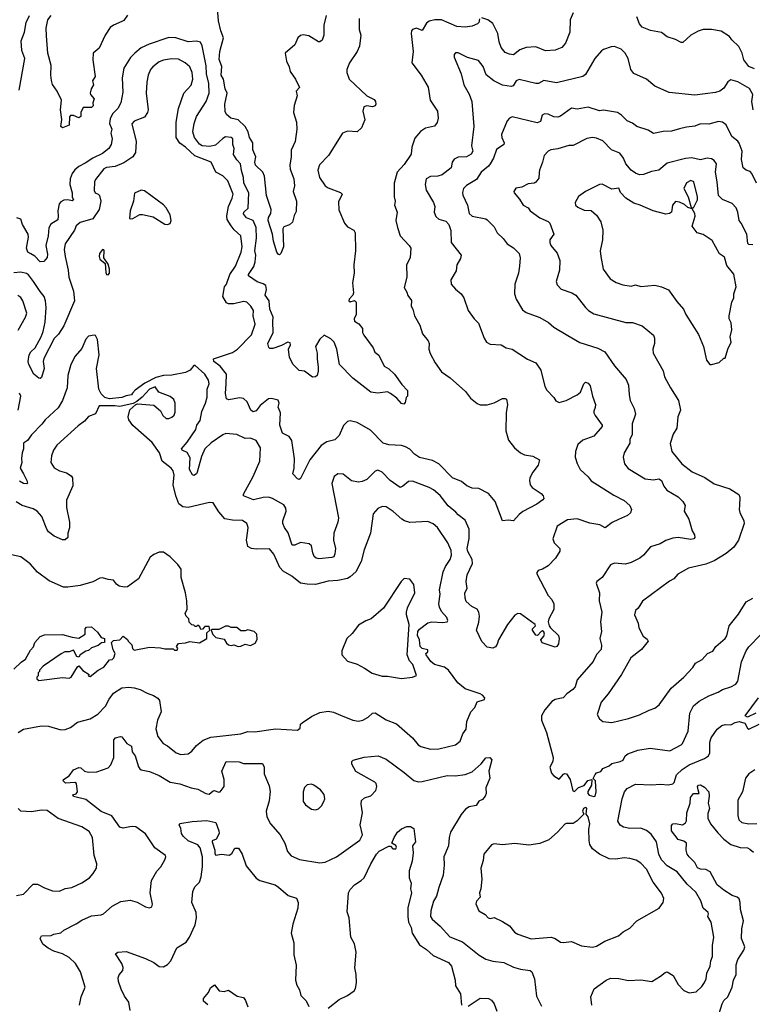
# Model space of a CAD drawing. Extents: x 1933546 to 2138868, y 524910 to 667279.
# Tile 21 of 256: x 1962137 to 1967430, y 554710 to 561826. Entities that reach past the tile are written whole.
import ezdxf

# ---------------------------------------------------------------- set-up
doc = ezdxf.new("R2010")
doc.units = 0

msp = doc.modelspace()

# ---------------------------------------------------------------- linework, layer by layer
at = {"layer": '0CON10XD'}
for points in [[(1964350, 561855), (1964333.6, 561785), (1964333.2, 561713.2), (1964321.7, 561678.3), (1964306.2, 561665), (1964295, 561665.6), (1964225, 561709.2), (1964185, 561715.8), (1964165, 561712.5), (1964145.8, 561695), (1964125.7, 561645), (1964056, 561585), (1964064.4, 561525), (1964084.5, 561485), (1964092.1, 561452.1), (1964130.8, 561395), (1964157.5, 561335), (1964135, 561310), (1964141.2, 561275), (1964120.6, 561205), (1964114.4, 561155), (1964135.7, 561085), (1964139.2, 561035), (1964126.7, 560945), (1964098.3, 560881.7), (1964098.9, 560835), (1964088.8, 560775), (1964092.1, 560745), (1964116.4, 560676.4), (1964122.5, 560625), (1964113.5, 560585), (1964137.1, 560515), (1964135, 560440), (1964119.5, 560410.5), (1964108.3, 560361.7), (1964087, 560343), (1964045, 560330), (1964037.5, 560315), (1964042.5, 560185), (1964023.3, 560135), (1964015, 560126.7), (1964005, 560131.4), (1963994.6, 560145), (1963970.5, 560225), (1963964.4, 560275), (1963932.9, 560375), (1963935, 560396.7), (1963952, 560425), (1963952.9, 560455), (1963920.3, 560555), (1963906, 560696), (1963893.1, 560725), (1963840.4, 560775), (1963836.1, 560796.1), (1963842.9, 560835), (1963822.3, 560885), (1963821.2, 560935), (1963796.7, 560975), (1963786.9, 561015), (1963765, 561054.6), (1963715, 561101.5), (1963662.5, 561115), (1963631.3, 561141.3), (1963621.9, 561161.9), (1963618.7, 561215), (1963635.9, 561295), (1963621.6, 561325), (1963610.3, 561395), (1963593.5, 561425), (1963597.4, 561487.4), (1963578.3, 561538.3), (1963582.5, 561595), (1963608.8, 561695), (1963589.4, 561745), (1963573.4, 561816.6), (1963560.2, 561970.2)], [(1965458.8, 561831.2), (1965453.8, 561805), (1965445, 561796.2), (1965405, 561778.1), (1965355, 561772.9), (1965295, 561777.3), (1965185, 561824.2), (1965135.9, 561824.1), (1965095, 561816), (1965075, 561801.2), (1965045, 561748), (1965005, 561764.2), (1964974.4, 561755.6), (1964966.7, 561745), (1964966.4, 561726.4), (1964980.6, 561595), (1964970, 561515), (1965037.5, 561425), (1965088.2, 561338.2), (1965102.5, 561245), (1965154.4, 561165), (1965160.5, 561115), (1965152.5, 561082.5), (1965133.3, 561056.7), (1965068.6, 561041.4), (1965032.1, 561017.9), (1964990.9, 560969.1), (1964970.6, 560905), (1964966, 560855), (1964915, 560779.2), (1964865, 560723.3), (1964841.9, 560645), (1964842.9, 560545), (1964850.8, 560515), (1964844, 560485), (1964864.2, 560435), (1964855.7, 560375), (1964865.4, 560325), (1964886.5, 560265), (1964952, 560195), (1964962, 560175), (1964958, 560105), (1964932, 560055), (1964934.2, 559965), (1964915, 559890), (1964935, 559857.5), (1964941.7, 559831.7), (1964966.7, 559796.7), (1964965.8, 559755.8), (1964978, 559735), (1964988.8, 559685), (1965029.1, 559619.1), (1965048, 559555), (1965088.8, 559505), (1965094.2, 559485), (1965092.5, 559445), (1965103.2, 559413.2), (1965138, 559345), (1965185, 559282), (1965247.4, 559237.4), (1965358.3, 559138.3), (1965395, 559090), (1965441.5, 559051.5), (1965465, 559042.9), (1965515, 559042.9), (1965565, 559056.7), (1965625, 559087.5), (1965645, 559088.8), (1965655, 559082.5), (1965662.2, 559045), (1965651.4, 558985), (1965648.9, 558855), (1965667.5, 558787.5), (1965710.9, 558730.9), (1965755, 558695.7), (1965785, 558680.6), (1965845, 558670.6), (1965893.3, 558645), (1965882.4, 558607.6), (1965843.9, 558556.1), (1965822.5, 558515), (1965819.2, 558495), (1965826, 558465), (1965838.8, 558445), (1965905, 558401.2), (1965918.8, 558385), (1965923.3, 558365), (1965917.5, 558355), (1965873.8, 558325), (1965771.2, 558271.2), (1965745, 558250.8), (1965705.6, 558204.4), (1965665, 558210), (1965625, 558203.3), (1965573.3, 558345), (1965525, 558400.6), (1965455, 558437.5), (1965405, 558441.4), (1965366.3, 558456.3), (1965327.8, 558487.8), (1965265, 558515.6), (1965165, 558616.4), (1965120.2, 558640.2), (1965025, 558660.9), (1964988.5, 558685), (1964955, 558721.8), (1964925, 558739.2), (1964895, 558748.5), (1964805, 558754.6), (1964764, 558765), (1964670.3, 558860.3), (1964575, 558914.4), (1964525, 558926), (1964505, 558921.2), (1964476.8, 558893.2), (1964445, 558821.2), (1964415, 558790.8), (1964355, 558775.7), (1964315, 558748.6), (1964233.3, 558645), (1964165, 558510), (1964155, 558503.8), (1964145, 558506.7), (1964110, 558545), (1964119.2, 558585), (1964123, 558653), (1964103.1, 558785), (1964084.1, 558814.1), (1964035, 558838.6), (1964015.6, 558894.4), (1964021.4, 558985), (1964004.2, 559025), (1964012.5, 559055), (1964005, 559076.7), (1963957.3, 559087.3), (1963935, 559085.7), (1963875, 559037.1), (1963845, 559000), (1963822.7, 558992.7), (1963806.9, 559005), (1963779.3, 559065), (1963755, 559088.2), (1963725, 559093.2), (1963648.9, 559078.9), (1963632, 559085), (1963624, 559124), (1963627.5, 559195), (1963630.7, 559265), (1963585, 559322.7), (1963539.6, 559355), (1963537.5, 559375), (1963675, 559421.2), (1963711.1, 559445), (1963811.9, 559548.1), (1963839.1, 559625), (1963824.2, 559685), (1963826.7, 559725), (1963807.8, 559755), (1963777.5, 559785), (1963755, 559788.9), (1963685, 559773.6), (1963645, 559771.5), (1963630.4, 559780.4), (1963604.4, 559824.4), (1963615.8, 559894.2), (1963630, 559915), (1963655.3, 559984.7), (1963696.8, 560045), (1963736.8, 560145), (1963743.5, 560185), (1963734.7, 560265), (1963687.4, 560307.4), (1963666, 560335), (1963635, 560380.8), (1963632.4, 560407.6), (1963646.4, 560475), (1963672.9, 560535), (1963679.7, 560565), (1963640.7, 560660.7), (1963605, 560698.5), (1963552.9, 560725), (1963520.6, 560795), (1963402.5, 560842.5), (1963335, 560905.3), (1963293.8, 560933.8), (1963267.3, 560975), (1963268.6, 561085), (1963284.5, 561185), (1963321.8, 561295), (1963375, 561353.1), (1963387.7, 561395), (1963383.2, 561445), (1963365, 561485.7), (1963332.5, 561515), (1963285, 561540), (1963233.6, 561543.6), (1963176, 561534), (1963145, 561521.5), (1963098.1, 561485), (1963082.5, 561465), (1963065.6, 561425), (1963054.5, 561374.5), (1963049.6, 561295), (1963064.5, 561175.5), (1963059.4, 561155), (1963037.6, 561122.4), (1962965, 561093.1), (1962946.6, 561073.4), (1962978.9, 560945), (1962973.3, 560865), (1962954.2, 560835), (1962889.5, 560790.5), (1962826.2, 560765), (1962765, 560757.7), (1962745, 560748.2), (1962685, 560672), (1962676.9, 560655), (1962675, 560592.5), (1962681.4, 560575), (1962705, 560565.8), (1962714.6, 560554.6), (1962724.2, 560515), (1962711.4, 560455), (1962665, 560386.1), (1962575, 560360), (1962545.6, 560335), (1962531.9, 560305), (1962464.4, 560205), (1962457.5, 560165), (1962465.3, 560115.3), (1962487.3, 560015), (1962491.5, 559965), (1962524.6, 559864.6), (1962533.5, 559795), (1962456.3, 559613.7), (1962417.3, 559552.7), (1962385, 559522.9), (1962312.5, 559377.5), (1962306.9, 559355), (1962314.4, 559305.6), (1962295, 559241.2), (1962285, 559232.9), (1962275, 559234.4), (1962238.8, 559265), (1962202.3, 559335), (1962197.9, 559355), (1962205.6, 559405), (1962217.5, 559425), (1962248.9, 559455), (1962291.2, 559535), (1962306.5, 559573.5), (1962320.7, 559639.2), (1962328, 559745), (1962322.2, 559795), (1962314, 559825), (1962285, 559860.9), (1962237.6, 559935), (1962201.1, 559981.1), (1962185, 559991.5), (1962145, 560001.1), (1962095, 559995.5)], [(1964590.4, 561835), (1964589.1, 561755), (1964600.5, 561715), (1964591.1, 561635), (1964574.2, 561595), (1964520, 561515), (1964501.1, 561465), (1964501.1, 561445), (1964518.1, 561395), (1964644.7, 561274.7), (1964698.3, 561248.3), (1964707.8, 561235), (1964710.6, 561215), (1964705, 561204.2), (1964685, 561195.6), (1964645, 561202.5), (1964623.3, 561195), (1964616.7, 561165), (1964631.7, 561101.7), (1964605.5, 561044.5), (1964575, 561016.2), (1964505, 561020.8), (1964468, 561005), (1964368.1, 560845), (1964303.8, 560776.2), (1964291.2, 560738.8), (1964301.9, 560685), (1964344.5, 560624.5), (1964365, 560610), (1964455.8, 560575.8), (1964465.8, 560564.2), (1964441.3, 560508.7), (1964442.4, 560452.4), (1964484.2, 560354.2), (1964505, 560330), (1964550, 560305), (1964560, 560285), (1964564.1, 560155.9), (1964550, 560055), (1964554.1, 559994.1), (1964542, 559925), (1964548.8, 559851.2), (1964544.3, 559835.7), (1964516.2, 559805), (1964514.5, 559795), (1964525, 559786.7), (1964555, 559797.5), (1964568.8, 559785), (1964568.8, 559695), (1964554.2, 559665), (1964555, 559647.5), (1964587.7, 559627.7), (1964613.3, 559595), (1964614.2, 559565.8), (1964622.7, 559545), (1964690.6, 559455), (1964702.9, 559422.9), (1964730.5, 559400.5), (1964771.1, 559321.1), (1964803.6, 559303.6), (1964846, 559265), (1964898.7, 559188.7), (1964940, 559145), (1964940, 559105), (1964930, 559095), (1964921.7, 559058.3), (1964911.7, 559048.3), (1964895, 559053.3), (1964861.2, 559091.2), (1964816.2, 559125), (1964795, 559136), (1964725, 559128), (1964675, 559134.2), (1964544.1, 559234.1), (1964447.1, 559335), (1964429.1, 559445), (1964409.2, 559495), (1964385, 559520), (1964337, 559547), (1964305, 559517.5), (1964274.3, 559465), (1964287.1, 559415), (1964285.7, 559375), (1964294.2, 559315), (1964294.2, 559285), (1964285.8, 559254.2), (1964275, 559243.8), (1964253, 559243), (1964195.6, 559285), (1964155, 559290.9), (1964112.2, 559335), (1964086.2, 559385), (1964078.6, 559445), (1964094.4, 559475), (1964091.1, 559491.1), (1964075, 559494.4), (1964029.1, 559470.9), (1963965, 559450.8), (1963945, 559450.6), (1963937.4, 559457.4), (1963930, 559485), (1963968.1, 559565), (1963966.5, 559645), (1963968.9, 559675), (1963943.9, 559735), (1963938.4, 559795), (1963910, 559835), (1963920.8, 559875), (1963915, 559903.8), (1963897, 559917), (1963852.1, 559932.1), (1963789.2, 559975), (1963789.4, 559985), (1963827.6, 560042.4), (1963837.7, 560075), (1963842.4, 560125), (1963836.8, 560155), (1963847.6, 560247.6), (1963846, 560325), (1963824.1, 560374.1), (1963775.5, 560395), (1963755, 560422), (1963757.3, 560435), (1963786.8, 560463.3), (1963793.2, 560575), (1963756.9, 560645), (1963754.3, 560685), (1963738.4, 560735), (1963733.3, 560785), (1963705, 560811.9), (1963682, 560852), (1963685.8, 560895), (1963677.5, 560925), (1963676.4, 560965), (1963665, 560975.6), (1963625, 560978.1), (1963605, 560966.9), (1963552.2, 560917.8), (1963510.5, 560909.5), (1963455.2, 560915.2), (1963435.9, 560925.9), (1963399.2, 560975), (1963388.2, 561015), (1963397.3, 561075), (1963414.1, 561125), (1963484.6, 561235), (1963506.6, 561295), (1963503.6, 561365), (1963485.8, 561435), (1963485, 561493.3), (1963456.2, 561636.2), (1963443.1, 561663.1), (1963415, 561670.5), (1963355, 561666.2), (1963265, 561693.8), (1963215, 561698.2), (1963071.3, 561648.7), (1963015, 561622.5), (1962968.1, 561585), (1962938.5, 561551.5), (1962888.9, 561475), (1962877.7, 561405), (1962882.2, 561302.2), (1962868, 561225), (1962846.1, 561183.9), (1962806.5, 561145), (1962791.5, 561108.5), (1962786.7, 561075), (1962801.6, 561035), (1962796.2, 561005), (1962805.6, 560965), (1962796.9, 560925), (1962781.1, 560895), (1962735, 560859.3), (1962664.2, 560825.8), (1962610.8, 560789.2), (1962564.1, 560765.9), (1962535, 560741.5), (1962515.5, 560715), (1962502.1, 560675), (1962498.2, 560635), (1962515.6, 560575), (1962516.2, 560545), (1962526.2, 560525), (1962515, 560516.7), (1962485, 560524.2), (1962455, 560520.5), (1962435, 560510), (1962422.5, 560495), (1962412, 560445), (1962415.8, 560405), (1962411.5, 560378.5), (1962363, 560347), (1962347.9, 560322.1), (1962343.8, 560265), (1962325.5, 560195), (1962338.7, 560131.3), (1962335, 560106.2), (1962311.9, 560078.1), (1962285, 560076.7), (1962246.2, 560116.2), (1962216.9, 560133.1), (1962195, 560146), (1962187.1, 560175), (1962201.6, 560255), (1962199.1, 560275), (1962157.7, 560345), (1962144.4, 560384.4), (1962117.3, 560392.7)], [(1962132.8, 561317.2), (1962174.4, 561545), (1962151.9, 561601.9), (1962147.4, 561672.6), (1962171.8, 561735), (1962184.7, 561805), (1962208.9, 561855)], [(1962915, 561859.2), (1962889.8, 561820.2), (1962875, 561811.5), (1962813.6, 561786.4), (1962791.1, 561768.9), (1962754.4, 561715), (1962710, 561620), (1962668, 561585), (1962665.5, 561535), (1962681.1, 561415), (1962662.9, 561385), (1962669.2, 561355), (1962652.7, 561325), (1962646.7, 561295), (1962648.6, 561285), (1962675.4, 561255), (1962665.6, 561225), (1962667.7, 561202.3), (1962655, 561192), (1962595, 561190), (1962578.6, 561155), (1962577.5, 561125), (1962565, 561116), (1962525, 561134), (1962505, 561133.3), (1962496.2, 561123.8), (1962495, 561062.5), (1962445, 561043.3), (1962434, 561054), (1962440.8, 561105), (1962430.6, 561175), (1962440, 561245), (1962408.3, 561308.3), (1962375, 561357.5), (1962365.8, 561385.8), (1962361.1, 561425), (1962364.6, 561495), (1962340, 561585), (1962330.7, 561709.3), (1962328.5, 561765), (1962339.1, 561825), (1962365, 561856.7)], [(1965795, 561625.5), (1965751.2, 561608.8), (1965705, 561572.9), (1965675, 561576.1), (1965645, 561589.4), (1965615, 561625.7), (1965601.1, 561665), (1965590.8, 561725), (1965555, 561797.5), (1965520, 561825), (1965475, 561838)], [(1966135, 561875.8), (1966113.3, 561825), (1966112.2, 561735), (1966080.6, 561655), (1966055, 561624.2), (1966005, 561605.7), (1965935, 561600), (1965865, 561628.5), (1965795, 561625.5)], [(1967445, 561470.6), (1967405, 561487.1), (1967369.6, 561535), (1967355.8, 561585), (1967333.2, 561633.2), (1967281, 561681), (1967264.2, 561704.2), (1967205, 561743.5), (1967136, 561756), (1967075, 561754.4), (1967038.3, 561741.7), (1966985, 561714.3), (1966928.3, 561661.7), (1966915, 561660.8), (1966875, 561682.5), (1966815, 561702), (1966775, 561732), (1966695, 561746.7), (1966635, 561771.2), (1966615, 561796.2), (1966595, 561845.8)], [(1967437.1, 561175), (1967426.2, 561235), (1967434, 561285), (1967408.7, 561328.7), (1967325, 561377.8), (1967275, 561391.2), (1967254.4, 561375.6), (1967225, 561332), (1967195, 561310), (1967165, 561300.6), (1967015, 561280.6), (1966829.5, 561299.5), (1966726.7, 561345), (1966665.5, 561395.5), (1966575, 561436), (1966552.9, 561465), (1966534.2, 561545), (1966512.5, 561585), (1966482.1, 561612.1), (1966435, 561632.5), (1966409.5, 561630.5), (1966355, 561610.8), (1966340.2, 561599.8), (1966292.5, 561545), (1966225, 561429.2), (1966204.5, 561415.5), (1966015, 561370), (1965925, 561387.5), (1965885, 561364.2), (1965865.7, 561364.3), (1965745, 561394.4), (1965723.8, 561385), (1965702.5, 561347.5), (1965686.7, 561343.3), (1965625, 561352), (1965562.7, 561382.7), (1965508.2, 561428.2), (1965485, 561487.5), (1965451.4, 561531.4), (1965373.1, 561553.1), (1965305, 561585.6), (1965285, 561585.8), (1965276.2, 561575), (1965276, 561555), (1965325.5, 561435.5), (1965345.8, 561355), (1965385, 561286.7), (1965404.2, 561235), (1965418.5, 561055), (1965402.3, 560915), (1965410, 560875), (1965398.1, 560855), (1965366, 560834), (1965305, 560831.1), (1965275, 560816.9), (1965261.5, 560795), (1965254.3, 560755), (1965190, 560705), (1965157.5, 560695), (1965105, 560691.5), (1965074.6, 560675.4), (1965065.9, 560635), (1965074.3, 560595), (1965127.5, 560505), (1965135.4, 560475.4), (1965131.5, 560435), (1965142.9, 560402.9), (1965164.6, 560384.6), (1965215, 560370), (1965237.3, 560345), (1965252.4, 560302.4), (1965255.4, 560215.4), (1965326.7, 560125), (1965321.1, 560098.9), (1965294.6, 560055.4), (1965290.2, 560009.8), (1965251.6, 559945), (1965253.3, 559915), (1965285, 559878.1), (1965325.5, 559845.5), (1965346.4, 559816.4), (1965377.5, 559725), (1965420, 559665), (1965452.1, 559632.1), (1965492, 559525), (1965510, 559495), (1965535, 559481.2), (1965615, 559475.8), (1965652.5, 559455), (1965695, 559444.3), (1965805, 559372.5), (1965866.7, 559345), (1965902.9, 559292.9), (1965931.4, 559175), (1965945, 559148.8), (1965995.9, 559095.9), (1966010.7, 559070.7), (1966035, 559060), (1966085, 559074.3), (1966165, 559114), (1966188.8, 559135), (1966214, 559195), (1966225, 559206.2), (1966245, 559200), (1966259.7, 559179.7), (1966275.5, 559105), (1966296.9, 559045), (1966295.7, 559024.3), (1966284.1, 558995.9), (1966286.2, 558985), (1966294.3, 558964.3), (1966345.5, 558895.5), (1966344.3, 558885), (1966285.8, 558815), (1966205, 558786.1), (1966170.5, 558755), (1966152.9, 558705), (1966151.2, 558665), (1966165, 558617.5), (1966185.7, 558575.7), (1966243.2, 558523.2), (1966265, 558493.8), (1966430.3, 558390.3), (1966505, 558352), (1966545.8, 558315), (1966558, 558285), (1966549.1, 558260.9), (1966528.3, 558241.7), (1966463.3, 558215), (1966417.9, 558192.1), (1966365.8, 558154.2), (1966327.5, 558175), (1966255, 558188.6), (1966165, 558217.8), (1966095, 558210.5), (1966020.8, 558165), (1965988.8, 558075), (1965998.8, 558045), (1966038.8, 558005), (1966038.8, 557985), (1966007.5, 557935), (1965955, 557879.2), (1965915, 557855.8), (1965882.5, 557845), (1965870, 557825), (1965954.6, 557664.6), (1965980.8, 557635), (1965995.5, 557605.5), (1965996.8, 557563.2), (1965960, 557495), (1965956, 557475), (1965962, 557445), (1965971.2, 557431.2), (1966028.8, 557375), (1966034.2, 557355), (1966029.2, 557315), (1966016.7, 557295), (1966005, 557291.2), (1965912.1, 557322.1), (1965901.2, 557345), (1965925, 557370), (1965929.4, 557385), (1965925, 557403.3), (1965915, 557409.2), (1965904.5, 557405.5), (1965877.5, 557375), (1965865, 557377.5), (1965841.2, 557415), (1965841.2, 557425), (1965862.5, 557445), (1965861.4, 557455), (1965755, 557531.4), (1965735, 557535.7), (1965715, 557522.5), (1965661.9, 557455), (1965596, 557345), (1965587.3, 557312.7), (1965575, 557293.3), (1965555, 557283.3), (1965515, 557291.2), (1965475, 557333.3), (1965437.1, 557415), (1965455, 557472.5), (1965459.2, 557515), (1965454.5, 557545), (1965441.4, 557565), (1965404.2, 557585), (1965361.7, 557621.7), (1965354.4, 557644.4), (1965353.6, 557685), (1965370.4, 557715), (1965362.2, 557765), (1965370, 557815), (1965409.1, 557895), (1965405.5, 557925), (1965375, 557982), (1965370.4, 558005), (1965385.4, 558075.4), (1965383.6, 558143.6), (1965355, 558208), (1965305, 558246.7), (1965287.6, 558267.6), (1965233.1, 558313.1), (1965175, 558388.1), (1965127.5, 558427.5), (1965095, 558445.5), (1964975, 558490.8), (1964945, 558489.2), (1964905, 558453.8), (1964885, 558446), (1964813.3, 558495), (1964755, 558557.1), (1964725, 558570.8), (1964705, 558562.5), (1964645, 558503.1), (1964612.4, 558487.6), (1964585, 558483.3), (1964534.5, 558494.5), (1964475, 558541.2), (1964435, 558543.8), (1964410, 558525), (1964392.9, 558475), (1964440.6, 558225), (1964435.7, 558194.3), (1964407.7, 558115), (1964404.4, 558065), (1964418.6, 558005), (1964414.2, 557965.8), (1964406.7, 557945), (1964391.7, 557938.3), (1964298.9, 557928.9), (1964278.8, 557935), (1964265, 557947.5), (1964253.7, 557973.7), (1964245, 558022.5), (1964228.1, 558038.1), (1964165, 558047.5), (1964125, 558028.5), (1964105, 558029.2), (1964076.6, 558116.6), (1964049.5, 558155), (1964038.5, 558185), (1964038.1, 558205), (1964061.1, 558275), (1964059.4, 558295), (1964045, 558318.8), (1963962.9, 558365), (1963935, 558374.6), (1963895, 558372.2), (1963825, 558355.7), (1963754.6, 558385), (1963755, 558397.5), (1963822.7, 558525), (1963872.2, 558635), (1963877.3, 558732.7), (1963845, 558783.8), (1963805, 558802), (1963765, 558798.6), (1963705, 558827.5), (1963625.8, 558834.2), (1963605, 558826), (1963521.5, 558768.5), (1963475.5, 558724.5)], [(1967460.4, 560645), (1967425.6, 560715), (1967415, 560728.1), (1967385, 560737.5), (1967364.3, 560754.3), (1967352.4, 560815), (1967355.9, 560875.9), (1967334.3, 560934.3), (1967325, 560948.8), (1967282, 560982), (1967242.2, 561065), (1967215, 561085.5), (1967185, 561090.4), (1967115, 561070.4), (1967055, 561073.1), (1967015, 561055.7), (1966955, 561050), (1966905, 561037.3), (1966845, 561020.6), (1966785, 561018.6), (1966715, 561004), (1966677.6, 561027.6), (1966595, 561054.3), (1966565, 561077.5), (1966525, 561094.2), (1966485.7, 561135), (1966455.9, 561155.9), (1966355, 561172.7), (1966325, 561168.1), (1966245, 561192.5), (1966165, 561178.9), (1966124.6, 561185.4), (1966045, 561128.5), (1966025, 561121.8), (1965995, 561123.1), (1965955, 561143.3), (1965927.5, 561145), (1965912, 561135), (1965898.8, 561091.2), (1965875, 561080), (1965695, 561124.2), (1965675, 561114), (1965659.2, 561095), (1965617.8, 560995), (1965619.4, 560975), (1965638, 560935), (1965636, 560925), (1965582.3, 560887.7), (1965559.5, 560825), (1965535.6, 560785), (1965523, 560767), (1965471.9, 560725), (1965438.4, 560671.6), (1965365, 560628.6), (1965344.2, 560605), (1965336.1, 560576.1), (1965338.8, 560558.8), (1965371.4, 560485), (1965385, 560426.2), (1965406.7, 560406.7), (1965505.5, 560385.5), (1965515, 560378.8), (1965565, 560330), (1965586, 560285), (1965630, 560245), (1965660, 560205), (1965705, 560178), (1965746.2, 560135), (1965752.9, 560105), (1965748.9, 560045), (1965740, 559995), (1965714.2, 559915), (1965712, 559845), (1965725, 559806.7), (1965769.7, 559729.7), (1965795, 559710.8), (1965895, 559672.9), (1965956.9, 559636.9), (1965995, 559602.9), (1966097.5, 559542.5), (1966183.7, 559493.7), (1966315, 559451.4), (1966365, 559426), (1966434.2, 559325), (1966517.5, 559225), (1966535.8, 559185), (1966539.4, 559115), (1966548.6, 559075), (1966576.2, 559015), (1966586.2, 558975), (1966562.1, 558905), (1966562.5, 558825), (1966546.2, 558793.8), (1966544.2, 558765), (1966503.8, 558695), (1966496.2, 558665), (1966505.7, 558615.7), (1966533.4, 558583.4), (1966655, 558506.9), (1966715, 558501.5), (1966755, 558506.7), (1966773.3, 558495), (1966790.9, 558455), (1966813.3, 558425), (1966895, 558378.6), (1966927.5, 558345), (1966943.8, 558315), (1966936.7, 558275), (1966972.5, 558217.5), (1966995, 558132.5), (1967012.6, 558102.6), (1967014.4, 558085), (1967007.5, 558075), (1966985, 558070.4), (1966895, 558084.4), (1966855, 558079.4), (1966805, 558062.5), (1966765, 558037.8), (1966695, 558015.7), (1966644.2, 557955), (1966616.5, 557933.5), (1966555, 557903.3), (1966515, 557890.6), (1966435, 557898.1), (1966405, 557885.7), (1966345.8, 557794.2), (1966307.5, 557765), (1966302.5, 557755), (1966327.1, 557685), (1966323.6, 557625), (1966343.8, 557545), (1966333.5, 557475), (1966340.8, 557405), (1966329.4, 557355), (1966340.5, 557305), (1966337.8, 557275), (1966305, 557238.8), (1966281.1, 557188.9), (1966164.5, 557055.5), (1966150, 557005), (1966133.9, 556986.1), (1966090, 556955), (1966064.1, 556925.9), (1966005, 556914.2), (1965981.7, 556898.3), (1965930.9, 556839.1), (1965908, 556795), (1965905.8, 556765), (1965942.5, 556675), (1965991.2, 556495), (1965988, 556465), (1965967.9, 556425), (1965980.3, 556380.3), (1965995, 556361.5), (1966035, 556338.2), (1966065, 556374), (1966075, 556378.8), (1966086.7, 556375), (1966114.2, 556335), (1966134.3, 556254.3), (1966145, 556247.5), (1966175, 556277.5), (1966215, 556292.5), (1966242.7, 556327.3), (1966270, 556335), (1966267.8, 556295), (1966242.2, 556247.8), (1966240.9, 556235), (1966250.9, 556220.8), (1966285, 556211.1), (1966295.4, 556215), (1966302.8, 556245), (1966296.4, 556325), (1966281.2, 556341.2), (1966295, 556372), (1966305, 556382.5), (1966335, 556392.9), (1966350, 556415), (1966395, 556434.6), (1966415, 556450.7), (1966475.8, 556464.2), (1966498, 556475), (1966512.5, 556505), (1966530.3, 556519.7), (1966602.2, 556547.8), (1966692.6, 556562.6), (1966835, 556541.4), (1966915, 556584.4), (1966925.5, 556595), (1966966.7, 556685), (1966978.8, 556815), (1967005, 556868.1), (1967045, 556900), (1967115, 556940), (1967182.5, 556965), (1967215, 556986), (1967275, 557005.8), (1967310, 557025), (1967325.7, 557045), (1967352.2, 557185), (1967384.7, 557265.3), (1967405, 557294.4), (1967489.7, 557380.3)], [(1967175.5, 560655), (1967163.7, 560725), (1967172, 560785), (1967155, 560809.1), (1967135, 560819.5), (1967105, 560824.4), (1967055, 560812.7), (1966992.7, 560827.3), (1966946.3, 560823.7), (1966815, 560789.5), (1966755, 560738), (1966700.9, 560729.1), (1966645, 560708), (1966615, 560705.8), (1966585, 560717.1), (1966555, 560738.6), (1966516.4, 560785), (1966500, 560825), (1966471.8, 560861.8), (1966413.3, 560885), (1966350, 560950), (1966305, 560969.5), (1966275, 560975.4), (1966235, 560968.2), (1966135, 560915.6), (1966104.5, 560915.5), (1966025, 560892.9), (1965975, 560885.5), (1965955.4, 560874.6), (1965925.3, 560844.7), (1965915, 560796.7), (1965891.5, 560738.5), (1965890.7, 560720.7), (1965888.7, 560681.3), (1965865, 560652.2), (1965855, 560645.6), (1965811.2, 560638.8), (1965765.6, 560614.4), (1965720.9, 560609.1), (1965706.7, 560585), (1965708.5, 560575), (1965748.2, 560528.3), (1965774.3, 560484.3), (1965810, 560465), (1965825, 560444.3), (1965894.6, 560394.6), (1965955, 560366.5), (1965966.8, 560355), (1965995.5, 560275), (1965967.5, 560235), (1965966, 560215), (1965975, 560193.3), (1966019.7, 560139.7), (1966039.2, 560085), (1966036, 560015), (1966012.9, 559935), (1966020.3, 559910.3), (1966047.9, 559877.9), (1966125, 559852.9), (1966155, 559835.7), (1966225, 559745.8), (1966246, 559725), (1966285, 559701.1), (1966517, 559637), (1966565, 559638.2), (1966634.1, 559614.1), (1966715.7, 559545), (1966722.9, 559525), (1966722.5, 559485), (1966710.6, 559445), (1966712.9, 559415), (1966785, 559288), (1966796.4, 559245), (1966838.1, 559165), (1966895.6, 559075), (1966912, 559005), (1966891.5, 558955), (1966884.5, 558875), (1966859.3, 558830.7), (1966837, 558763), (1966848.6, 558705), (1966922, 558615), (1966995, 558557.5), (1967086.9, 558516.9), (1967155, 558471.4), (1967267.5, 558435), (1967332.5, 558395), (1967340, 558375), (1967338, 558315), (1967334.2, 558285), (1967338.8, 558265), (1967369.2, 558205), (1967372, 558185), (1967330, 558065), (1967297.5, 558015), (1967241.4, 557968.6), (1967155, 557915.6), (1967095, 557890), (1966967.9, 557862.1), (1966891.2, 557818.8), (1966862.5, 557785), (1966831.2, 557768.8), (1966637, 557623), (1966606.4, 557573.6), (1966585, 557557.5), (1966579.2, 557525), (1966604.2, 557465), (1966611.1, 557431.1), (1966641.7, 557371.7), (1966669.5, 557349.5), (1966676.7, 557335), (1966629.4, 557275), (1966551.9, 557215), (1966486.1, 557093.9), (1966388.9, 556955), (1966338.9, 556895), (1966310, 556805), (1966325, 556773.3), (1966350, 556755), (1966415, 556748), (1966535, 556775.8), (1966615, 556802.5), (1966685, 556837.1), (1966725, 556850), (1966758, 556875), (1966844, 556995), (1966935.7, 557075), (1966999.2, 557145), (1967018.8, 557175), (1967067, 557203), (1967105.5, 557244.5), (1967145, 557263.3), (1967167.1, 557295), (1967235, 557354.2), (1967245.9, 557374.1), (1967262.1, 557445), (1967329.9, 557530.1), (1967385, 557617.8), (1967435, 557645.6)], [(1967135, 559333.3), (1967190.7, 559349.3), (1967225, 559380), (1967235, 559380), (1967252.5, 559445), (1967276.7, 559495), (1967270, 559535), (1967282, 559585), (1967276.2, 559635), (1967262, 559665), (1967262, 559685), (1967282, 559785), (1967297.5, 559815), (1967296.7, 559845), (1967313.9, 559896.1), (1967297.3, 559987.3), (1967245, 560049.2), (1967228.9, 560108.9), (1967193.9, 560133.9), (1967138.9, 560228.9), (1967075, 560273.1), (1967032, 560285), (1966995, 560333.8), (1967016.2, 560405), (1967013.8, 560425), (1966995, 560460), (1966965, 560468), (1966940.2, 560490.2), (1966905, 560507.8), (1966875, 560511.9), (1966852.5, 560485), (1966845, 560433.8), (1966832.5, 560425), (1966805, 560419.4), (1966713.3, 560443.3), (1966618.8, 560485), (1966575, 560499.1), (1966516.1, 560536.1), (1966476.7, 560576.7), (1966465, 560608.9), (1966415, 560600), (1966345, 560636), (1966325, 560633.8), (1966225, 560583.3), (1966175, 560548.8), (1966149.2, 560505), (1966152.5, 560485), (1966169.8, 560469.8), (1966215, 560449.4), (1966265, 560445.8), (1966305, 560412.5), (1966335.6, 560365), (1966350, 560305), (1966346.9, 560235), (1966331.9, 560155), (1966335.6, 560115), (1966353.2, 560023.2), (1966403.4, 559953.4), (1966445.7, 559925.7), (1966495, 559909.2), (1966555, 559901.2), (1966585, 559908.8), (1966625, 559898.6), (1966725, 559907.1), (1966775, 559896.2), (1966825, 559873.8), (1966885, 559788.8), (1966932, 559735), (1966948.8, 559695), (1967041.8, 559551.8), (1967078, 559465), (1967098.8, 559365), (1967122.5, 559335), (1967135, 559333.3)], [(1967005, 560466.7), (1967033.6, 560525), (1967034.8, 560545), (1967006.5, 560655), (1966985, 560662.7), (1966953.8, 560646.2), (1966934.7, 560605), (1966967.3, 560545), (1966988.3, 560468.3), (1967005, 560466.7)], [(1967435, 560199.6), (1967405, 560200.4), (1967397.4, 560207.4), (1967389.4, 560275), (1967350, 560355), (1967334.4, 560375), (1967324.5, 560435), (1967312.9, 560465), (1967285, 560498.6), (1967215.6, 560525.6), (1967185.8, 560555), (1967175.5, 560655)], [(1963205, 560346.8), (1963225, 560353.6), (1963232.5, 560375), (1963224, 560415), (1963196.2, 560465), (1963176.8, 560486.8), (1963039.5, 560589.5), (1963015, 560593.3), (1962967, 560573), (1962958.6, 560515), (1962935.6, 560445), (1962930, 560390), (1962935.8, 560385.8), (1962955, 560390), (1963005, 560417.6), (1963025, 560418.9), (1963102, 560402), (1963185, 560349.3), (1963205, 560346.8)], [(1962775, 559980.8), (1962785.4, 559995), (1962785, 560023.3), (1962775, 560058.8), (1962744.4, 560104.4), (1962746.4, 560156.3), (1962745, 560163.3), (1962735, 560164), (1962714, 560135), (1962710, 560115), (1962716.2, 560095), (1962754.4, 560064.4), (1962758.3, 559998.3), (1962765, 559983.8), (1962775, 559980.8)], [(1962125, 559582), (1962179.4, 559675), (1962187.8, 559705), (1962160.6, 559795), (1962145, 559819.2), (1962122.6, 559832.6)], [(1963475.5, 558724.5), (1963451.5, 558668.5), (1963420, 558555), (1963415, 558544), (1963395, 558532), (1963385, 558536.2), (1963363.3, 558575), (1963369.6, 558659.6), (1963347.1, 558697.1), (1963310, 558715), (1963305.6, 558725), (1963347.8, 558772.2), (1963408.9, 558865), (1963417.1, 558895), (1963439.7, 558930.3), (1963452.9, 558995), (1963480.4, 559055), (1963491.9, 559098.1), (1963492.4, 559155), (1963505.3, 559195), (1963500.2, 559220.2), (1963474.7, 559264.7), (1963405, 559326.7), (1963395, 559325.6), (1963367.7, 559292.3), (1963335, 559277.3), (1963235, 559256.1), (1963175, 559253.8), (1963120.8, 559239.2), (1963040.1, 559199.9), (1962970.4, 559149.6), (1962952.1, 559127.9), (1962944.2, 559115), (1962905, 559108.5), (1962875, 559094.8), (1962785.1, 559084.9), (1962752.5, 559095), (1962725, 559121.8), (1962708.7, 559155), (1962692.1, 559305), (1962712.2, 559405), (1962698.2, 559515), (1962685, 559542.5), (1962675, 559547.1), (1962635, 559538.8), (1962615, 559516.2), (1962585, 559450.8), (1962536.9, 559395), (1962505.6, 559335), (1962484.4, 559255), (1962480, 559165), (1962447.1, 559072.9), (1962415, 559021.4), (1962321.5, 558935), (1962297.7, 558902.3), (1962223.1, 558826.9), (1962194.2, 558785.8), (1962163.8, 558765), (1962163.6, 558725), (1962155.4, 558694.6), (1962149.5, 558655), (1962153.5, 558625), (1962139.2, 558585), (1962165.6, 558545), (1962187.5, 558495), (1962192.5, 558477.5), (1962187.7, 558472.3), (1962165, 558474.5), (1962135, 558491.1)], [(1963058.3, 556958.3), (1963102.7, 556942.7), (1963135, 556922), (1963148, 556905), (1963158.1, 556825), (1963133.1, 556765), (1963121.7, 556701.7), (1963134.4, 556645), (1963173.8, 556595), (1963205, 556578.6), (1963267.2, 556527.2), (1963300, 556515), (1963355, 556519.4), (1963380.5, 556539.5), (1963415, 556581.4), (1963461.7, 556618.3), (1963518.8, 556641.2), (1963735.4, 556664.6), (1963785, 556681.4), (1963835, 556680), (1963985, 556700.8), (1964145, 556691.9), (1964164, 556705), (1964166.2, 556733.8), (1964176.7, 556745), (1964245, 556790.8), (1964305, 556818), (1964365, 556829.2), (1964405, 556821.4), (1964455, 556799.2), (1964545, 556764), (1964585, 556756), (1964615, 556764.2), (1964655, 556786.4), (1964685, 556814), (1964705, 556816), (1964785, 556767.1), (1964858.3, 556738.3), (1964974.3, 556635), (1965015, 556586), (1965035, 556573.1), (1965105, 556554.4), (1965165, 556555.6), (1965286.7, 556585), (1965318.7, 556611.3), (1965338.5, 556665), (1965361.7, 556698.3), (1965368.5, 556755), (1965395.5, 556825), (1965424.4, 556855), (1965443, 556897), (1965495, 556912.5), (1965497.5, 556925), (1965481.2, 556945), (1965463.8, 556955), (1965355, 556989.5), (1965303.6, 557033.6), (1965235, 557125.7), (1965205, 557147.5), (1965135, 557166.4), (1965108.5, 557188.5), (1965073.4, 557236.6), (1965071.4, 557245), (1965085, 557257.5), (1965085, 557271.4), (1965045, 557281.4), (1965029.5, 557295), (1965025.2, 557345), (1965010.7, 557375), (1965014.6, 557405.4), (1965025, 557421.8), (1965085, 557467.4), (1965115, 557474.2), (1965195, 557470), (1965226, 557475), (1965229.2, 557485), (1965222.5, 557505), (1965185, 557548), (1965169.4, 557579.4), (1965165.4, 557605.4), (1965174.5, 557675), (1965170, 557705), (1965196.5, 557835), (1965213.5, 557875), (1965246, 557926), (1965256.7, 557955), (1965255, 557990), (1965229.2, 558045), (1965155.5, 558155.5), (1965123.2, 558183.2), (1965085, 558198.9), (1964955, 558193.3), (1964916.7, 558205), (1964897.5, 558217.5), (1964835, 558272.5), (1964785, 558304.3), (1964755, 558307.8), (1964725, 558294.3), (1964690.8, 558255), (1964671.4, 558115), (1964626.9, 557995), (1964605, 557910), (1964564.4, 557835), (1964525, 557798.9), (1964505, 557788.5), (1964436.2, 557773.8), (1964365, 557768.9), (1964275, 557744.4), (1964215, 557745.6), (1964166.7, 557755), (1964104, 557805), (1964039.5, 557839.5), (1964016, 557866), (1963973.7, 557963.7), (1963941.9, 558001.9), (1963845, 557998.9), (1963812.5, 558005), (1963785, 558018), (1963774.4, 558065), (1963785.3, 558134.7), (1963787.8, 558155), (1963777.5, 558185), (1963746.3, 558206.3), (1963675, 558209.2), (1963619.5, 558219.5), (1963575, 558268.8), (1963534.3, 558334.3), (1963507.3, 558337.3), (1963355, 558301.2), (1963315, 558306.1), (1963287.9, 558327.9), (1963265.2, 558385), (1963245.3, 558465), (1963252.7, 558535), (1963245, 558566), (1963231.4, 558585), (1963165.8, 558635.8), (1963147.3, 558695), (1963095, 558771.2), (1962955, 558893.3), (1962926.2, 558935), (1962921.2, 558955), (1962932.7, 559007.3), (1962975, 559043.8), (1962990.5, 559049.5), (1963105, 559041.2), (1963155, 559000), (1963171.2, 558965), (1963195, 558943.8), (1963215, 558943.8), (1963236.8, 558953.2), (1963253.1, 558966.9), (1963259.7, 558989.7), (1963260.8, 559055), (1963250.3, 559080.3), (1963225, 559103.3), (1963142.5, 559135), (1963115, 559172), (1963075, 559156.9), (1963022.2, 559097.8), (1962983.9, 559066.1), (1962957.3, 559052.7), (1962860.4, 559029.6), (1962825, 559036.4), (1962710.6, 559035), (1962685, 558978), (1962635, 558959.2), (1962605.7, 558925), (1962558.3, 558891.7), (1962405, 558752), (1962380.8, 558715), (1962367.1, 558675), (1962361.4, 558625), (1962385, 558588), (1962425, 558565.7), (1962475, 558551.4), (1962510, 558530), (1962519.2, 558515), (1962521.7, 558458.3), (1962475.5, 558354.5), (1962475, 558300), (1962495.6, 558195), (1962495.6, 558154.4), (1962484.3, 558115), (1962485.7, 558084.3), (1962465, 558067.5), (1962445, 558067.1), (1962385, 558092.7), (1962345.2, 558125.3), (1962332.1, 558145), (1962297.3, 558235), (1962262.9, 558275), (1962235, 558290), (1962155.3, 558315.3), (1962112, 558342)], [(1962126.9, 559003.1), (1962144.1, 559104.1), (1962135, 559127.5)], [(1962095, 557132.5), (1962147, 557183), (1962180, 557205), (1962215, 557270), (1962237, 557293), (1962247.5, 557325), (1962285, 557367.5), (1962315, 557380), (1962445, 557383.3), (1962515, 557363.3), (1962565, 557357.5), (1962610, 557385), (1962610, 557425), (1962620, 557435), (1962655, 557437.5), (1962699.3, 557399.3), (1962725, 557360), (1962750, 557355), (1962750, 557325), (1962728.3, 557321.7), (1962705, 557303.3), (1962655, 557287.5), (1962635, 557267.5), (1962615, 557262.5), (1962573.8, 557236.2), (1962565, 557220), (1962550, 557225), (1962525, 557270), (1962495, 557257.5), (1962463.6, 557256.4), (1962436.4, 557243.6), (1962307, 557153), (1962280, 557125), (1962280, 557115), (1962270, 557105), (1962270, 557085), (1962260, 557075), (1962261.7, 557061.7), (1962275, 557050), (1962445, 557071.2), (1962495, 557066.7), (1962508.8, 557075), (1962555, 557150), (1962565, 557157.5), (1962593.6, 557123.6), (1962640, 557095), (1962632.5, 557085), (1962645, 557080), (1962704.2, 557125.8), (1962745, 557146.2), (1962785, 557200), (1962805, 557202.5), (1962816.4, 557213.6), (1962827.5, 557245), (1962813, 557273), (1962800, 557325), (1962815, 557340), (1962860, 557345), (1962885, 557370), (1962916.4, 557346.4), (1962920, 557335), (1962947, 557307), (1962951.7, 557281.7), (1962965, 557270), (1963075, 557292.5), (1963155, 557286.7), (1963185, 557280), (1963245, 557280), (1963255, 557270), (1963275, 557270), (1963280, 557285), (1963270, 557295), (1963285, 557317.5), (1963335, 557322.5), (1963365, 557332.5), (1963435, 557322.5), (1963490, 557355), (1963490, 557395), (1963510, 557415), (1963505, 557440), (1963475, 557440), (1963458.3, 557421.7), (1963445, 557420), (1963438.3, 557438.3), (1963425, 557450), (1963415, 557440), (1963405, 557440), (1963395, 557450), (1963381.7, 557451.7), (1963361.7, 557471.7), (1963360, 557495), (1963340, 557515), (1963332.5, 557535), (1963346.7, 557565), (1963343.3, 557625), (1963334, 557685), (1963304, 557795), (1963303.8, 557855), (1963279.7, 557889.7), (1963225, 557943.3), (1963175, 557976.7), (1963145, 557976.7), (1963105, 557960), (1963078.8, 557941.2), (1962995, 557786.2), (1962915, 557727.5), (1962895, 557724.3), (1962855, 557732), (1962835.8, 557745.8), (1962815, 557775.8), (1962775, 557779.4), (1962735, 557792.5), (1962715, 557788.8), (1962665, 557763.8), (1962575, 557738), (1962485, 557724), (1962454, 557726), (1962349.7, 557769.7), (1962264.4, 557834.4), (1962212.7, 557892.7), (1962145, 557944), (1962045, 557966.2)], [(1964895, 557064.6), (1964975.4, 557074.6), (1965002.9, 557087.1), (1964978.2, 557165), (1964953.3, 557193.3), (1964937.5, 557235), (1964950, 557455), (1964932, 557525), (1964932.5, 557545), (1964940, 557575), (1964990.6, 557685), (1964984.2, 557745), (1964955, 557783.8), (1964915, 557787.5), (1964893.9, 557766.1), (1964765.7, 557574.3), (1964676.7, 557495), (1964638.3, 557481.7), (1964585, 557450), (1964539.5, 557390.5), (1964500, 557355), (1964463.8, 557265), (1964463.3, 557235), (1964505, 557191.2), (1964575, 557168), (1964628.9, 557138.9), (1964684.6, 557104.6), (1964755, 557081.5), (1964795, 557080.8), (1964895, 557064.6)], [(1963716.1, 557296.1), (1963735, 557298), (1963765, 557312.5), (1963805, 557302.5), (1963839.3, 557320.7), (1963853, 557347), (1963850, 557385), (1963830, 557405), (1963785, 557417.5), (1963765, 557410), (1963735, 557410), (1963705, 557432.5), (1963665, 557432.5), (1963645, 557442.5), (1963625, 557442.5), (1963575, 557420), (1963525, 557420), (1963520, 557415), (1963531.7, 557381.7), (1963555, 557360), (1963615, 557350), (1963630, 557320), (1963645, 557308), (1963665, 557302.5), (1963685, 557307.5), (1963716.1, 557296.1)], [(1962125, 556675.7), (1962165, 556699.4), (1962295, 556723.3), (1962345, 556719.4), (1962435, 556694.3), (1962465, 556696.9), (1962505, 556710.6), (1962555, 556750), (1962645.5, 556774.5), (1962702.2, 556807.8), (1962757.8, 556865), (1962783.3, 556915), (1962815, 556959.4), (1962875, 556996.5), (1962925, 557003.1), (1962965, 556998.1), (1963006.2, 556986.2), (1963058.3, 556958.3)], [(1967455, 556814.5), (1967396.4, 556786.4), (1967377.5, 556795), (1967475.3, 556924.7)], [(1966923.7, 556406.3), (1966975, 556440.9), (1967085, 556486.9), (1967113.8, 556506.2), (1967123.1, 556526.9), (1967123.1, 556605), (1967132.2, 556635), (1967175, 556698), (1967208.8, 556725), (1967235, 556732.9), (1967275, 556730), (1967305, 556748), (1967335, 556754.2), (1967375, 556742.7), (1967395, 556706), (1967405, 556698.9), (1967478.6, 556735)], [(1962570, 554705), (1962581.9, 554765), (1962610, 554835), (1962576.9, 554945), (1962539.4, 555005), (1962495, 555048.6), (1962445.4, 555075.4), (1962383.8, 555095), (1962342, 555115), (1962303.3, 555145), (1962284.5, 555185), (1962295.6, 555204.4), (1962363.3, 555206.7), (1962383.6, 555216.4), (1962435, 555226.2), (1962455, 555246), (1962545, 555291.4), (1962585, 555319.2), (1962655, 555349.4), (1962725, 555357.5), (1962743.3, 555365), (1962805, 555420.8), (1962867.3, 555452.7), (1962935, 555462), (1962985, 555448), (1963045, 555413.8), (1963075, 555406.7), (1963092.5, 555415), (1963096.4, 555433.6), (1963080, 555515), (1963090.4, 555605), (1963126.6, 555673.4), (1963155.6, 555705), (1963186.2, 555755), (1963193.8, 555775), (1963191.2, 555785), (1963112.1, 555842.1), (1963045, 555941.2), (1962975, 555991.8), (1962955, 555996.4), (1962932.7, 555992.7), (1962885, 555984.4), (1962860.4, 555990.4), (1962802.7, 556072.7), (1962725, 556103.3), (1962615, 556189.6), (1962525, 556211.2), (1962520, 556225), (1962545, 556230.8), (1962554.4, 556245), (1962547, 556307), (1962535, 556313.8), (1962468.3, 556308.3), (1962450, 556325), (1962452.5, 556335), (1962495, 556362.5), (1962525, 556406), (1962565, 556422.5), (1962578.7, 556418.7), (1962605, 556395.6), (1962635, 556388.9), (1962695, 556390), (1962775, 556419.2), (1962795, 556442), (1962817.1, 556492.9), (1962817.5, 556622.5), (1962830, 556635), (1962865, 556646.2), (1962875, 556643.3), (1962912, 556595), (1962945.6, 556575), (1962949.4, 556535), (1962971.2, 556505), (1962995, 556426), (1963005, 556412.9), (1963015, 556404.4), (1963075, 556392.9), (1963143.8, 556363.8), (1963225, 556316.9), (1963295, 556303.1), (1963375, 556273.8), (1963425, 556264.5), (1963482.5, 556235), (1963505, 556229.7), (1963535, 556252.5), (1963545, 556254.5), (1963573.3, 556243.3), (1963585, 556246.7), (1963614, 556285), (1963615.3, 556335.3), (1963597.8, 556395), (1963628, 556465), (1963721.7, 556461.7), (1963755, 556451.2), (1963890, 556450), (1963904.3, 556425), (1963902.9, 556375), (1963940.3, 556290.3), (1963947.6, 556247.6), (1963938.7, 556181.3), (1963916.9, 556105), (1963922.9, 556065), (1963950, 556015), (1964020, 555935), (1964052, 555875), (1964072, 555815), (1964097.5, 555782.5), (1964157.9, 555757.9), (1964305, 555732.9), (1964345, 555737.1), (1964425, 555775.7), (1964593.6, 555896.4), (1964612.5, 555935), (1964597.3, 556007.3), (1964613.5, 556095), (1964603.5, 556156.5), (1964606.7, 556183.3), (1964628.3, 556201.7), (1964675, 556217.5), (1964709.4, 556255), (1964716.7, 556285), (1964711.9, 556305), (1964702.5, 556315), (1964565, 556393.3), (1964537.1, 556445), (1964537.5, 556465), (1964545.6, 556474.4), (1964625, 556496.2), (1964726.8, 556506.8), (1964785, 556481.4), (1964915.4, 556385.4), (1964985, 556327.5), (1965015, 556317.5), (1965045, 556319.4), (1965225, 556364.4), (1965285, 556361.5), (1965355, 556371.1), (1965405, 556390.5), (1965470.7, 556449.3), (1965505, 556492), (1965533.9, 556493.9), (1965547, 556477), (1965526, 556395), (1965534.3, 556345), (1965505.8, 556275), (1965506.2, 556235), (1965498.8, 556215), (1965480.5, 556189.5), (1965455, 556179.5), (1965435, 556148.1), (1965385, 556138.5), (1965358.8, 556121.2), (1965326.8, 556083.2), (1965250, 555955), (1965239.2, 555915), (1965235.6, 555855), (1965200.8, 555775), (1965204.3, 555715.7), (1965196.4, 555643.6), (1965165.6, 555555.6), (1965148.3, 555491.7), (1965125.7, 555455), (1965107.1, 555385), (1965104.2, 555345), (1965116, 555325), (1965175, 555274.2), (1965245, 555198), (1965335, 555161.4), (1965456.6, 555066.6), (1965505, 555037.1), (1965555, 555022), (1965635, 555013.1), (1965705, 554979.4), (1965755, 554963.3), (1965825, 554955.6), (1965837.5, 554945), (1965857.5, 554895), (1965870.3, 554770.3), (1965906.6, 554696.6)], [(1966271.2, 554705), (1966263.8, 554765), (1966288.3, 554821.7), (1966375, 554885.7), (1966405, 554898.9), (1966465, 554896.9), (1966535, 554882.2), (1966625, 554886.9), (1966705, 554874.4), (1966767.1, 554912.9), (1966799.3, 554940.7), (1966815, 554945.7), (1966859.1, 554919.1), (1966895, 554853.8), (1966935, 554810), (1966975, 554794), (1967025, 554801.4), (1967065, 554838.6), (1967085, 554868.8), (1967095.6, 554895), (1967100.4, 554935), (1967125.4, 554985), (1967130.8, 555025), (1967142.2, 555055), (1967142.2, 555135), (1967151.1, 555195), (1967133.8, 555305), (1967108.8, 555345), (1967114.2, 555365), (1967110.8, 555375), (1967074.5, 555404.5), (1967058.1, 555458.1), (1967021.5, 555521.5), (1966959, 555579), (1966887, 555667), (1966815, 555711.5), (1966774.7, 555754.7), (1966754.7, 555795), (1966738, 555885), (1966700.1, 555940.1), (1966665, 555967.1), (1966625, 555984.5), (1966545, 555980), (1966500.3, 555990.3), (1966474.2, 556005), (1966458.6, 556035), (1966488.9, 556195), (1966505.8, 556245), (1966525, 556270.8), (1966585, 556300.8), (1966705, 556295.7), (1966765, 556301.4), (1966824.3, 556295.7), (1966855, 556302.9), (1966866, 556314), (1966882, 556368), (1966923.7, 556406.3)], [(1967448.8, 556405), (1967405, 556376.5), (1967381.8, 556345), (1967358.9, 556245), (1967326.5, 556185), (1967324.6, 556074.6), (1967333.5, 556043.5), (1967354.3, 556024.3), (1967405, 556014.3), (1967462.7, 556017.3)], [(1964273.9, 556116.1), (1964295, 556124), (1964318, 556145), (1964334, 556175), (1964342, 556195), (1964336.8, 556226.8), (1964309.7, 556259.7), (1964262.5, 556295), (1964245, 556302.5), (1964215, 556296.7), (1964195, 556277.5), (1964184.3, 556245.7), (1964186, 556175), (1964202.4, 556152.4), (1964245, 556120), (1964273.9, 556116.1)], [(1967179.5, 554605), (1967211.8, 554715), (1967225, 554737.1), (1967254.2, 554765), (1967285.5, 554834.5), (1967295.3, 554885), (1967313.6, 554925), (1967313.5, 554995), (1967325.5, 555034.5), (1967369.3, 555100.7), (1967377.1, 555125), (1967352, 555185), (1967353.2, 555255), (1967365.3, 555314.7), (1967344.3, 555395), (1967342.5, 555445), (1967335, 555472.5), (1967321.4, 555485), (1967285, 555497.1), (1967225, 555534.6), (1967176.9, 555575), (1967125, 555668.8), (1967095, 555684.5), (1967055, 555687.1), (1967035, 555695.6), (1967015.7, 555735.7), (1966972.9, 555775), (1966960, 555795), (1966952, 555825), (1966953.8, 555875), (1966935, 555889.2), (1966895, 555901.4), (1966846.5, 555965), (1966847.1, 556002.9), (1966855.8, 556014.2), (1966875, 556017.1), (1966925, 556008.1), (1966948.1, 556021.9), (1966954.6, 556035.4), (1966956.3, 556093.7), (1966981.8, 556165), (1966984.3, 556205.7), (1967005, 556232.7), (1967045, 556232.9), (1967039.1, 556260.9), (1967034.3, 556285), (1967042, 556295), (1967055, 556296.4), (1967085, 556279.4), (1967115, 556246.7), (1967118.2, 556215), (1967110.8, 556165), (1967121.2, 556125), (1967109.7, 556090.3), (1967108.8, 556055), (1967127.3, 556015), (1967180.4, 555950.4), (1967223.3, 555903.3), (1967274.2, 555864.2), (1967343, 555843), (1967395, 555841.4), (1967412, 555832), (1967439.4, 555809.4)], [(1966275, 555124.3), (1966305, 555131.4), (1966363.7, 555166.3), (1966463.3, 555205), (1966496.2, 555235), (1966545, 555260), (1966595, 555313.1), (1966756, 555405), (1966785.7, 555445), (1966790, 555475), (1966773.2, 555513.2), (1966712.6, 555592.6), (1966665, 555686.7), (1966625, 555731.5), (1966592, 555752), (1966545, 555764.5), (1966505, 555767.8), (1966445, 555759.4), (1966395, 555762.9), (1966325, 555794.3), (1966275.8, 555835), (1966256.9, 555865), (1966250.6, 555895), (1966249.4, 555975), (1966255.6, 556015), (1966243.3, 556065), (1966230, 556085), (1966235, 556126.7), (1966225, 556132), (1966210, 556125), (1966203.3, 556105), (1966212.5, 556085), (1966164, 556036), (1966135, 556017.5), (1966085, 556017.5), (1966075, 556012.5), (1966022.5, 555955), (1965960, 555900), (1965895, 555872.2), (1965815, 555861.1), (1965715, 555872.2), (1965625, 555863.1), (1965565, 555870), (1965545.9, 555864.1), (1965490, 555795), (1965485, 555750), (1965468, 555695), (1965476, 555615), (1965468, 555545), (1965458.8, 555515), (1965463.3, 555485), (1965436.2, 555455), (1965432.7, 555437.3), (1965455, 555386.7), (1965500.5, 555360.5), (1965522, 555335), (1965535, 555330), (1965565, 555336.7), (1965625, 555309.2), (1965675, 555277.5), (1965712.2, 555232.2), (1965735, 555218.5), (1965833.2, 555183.2), (1965976.6, 555196.6), (1966006.7, 555185), (1966045, 555158.8), (1966065, 555156.2), (1966123.6, 555163.6), (1966195, 555133.3), (1966275, 555124.3)], [(1962115, 555496.7), (1962163.6, 555506.4), (1962235, 555578.8), (1962265, 555578), (1962315, 555552), (1962375, 555530.8), (1962425, 555527.5), (1962465, 555548), (1962512.5, 555555), (1962585, 555588.6), (1962640.8, 555625), (1962667.5, 555655), (1962690.8, 555695), (1962694.2, 555725), (1962675.5, 555785.5), (1962663.1, 555915), (1962638.3, 555958.3), (1962585, 555993.1), (1962415, 556053.1), (1962335, 556110), (1962295, 556114.4), (1962222.1, 556102.1), (1962145, 556105.6), (1962125, 556125.8)], [(1962936, 554665), (1962925.8, 554725.8), (1962895, 554770), (1962870.5, 554820.5), (1962850.8, 554875), (1962847.6, 554902.4), (1962855.6, 554924.4), (1962881.2, 554955), (1962883.6, 554976.4), (1962874.4, 555004.4), (1962830, 555075), (1962845, 555086.2), (1962905, 555092.5), (1963045, 555041.4), (1963105, 555012.5), (1963145, 554984), (1963175, 554982), (1963205, 554998), (1963230, 555025), (1963272.6, 555117.4), (1963339.4, 555160.6), (1963364.4, 555195), (1963404.6, 555285.4), (1963414.5, 555334.5), (1963411.1, 555375), (1963380, 555445), (1963388, 555525), (1963401.2, 555558.8), (1963435, 555593.3), (1963448, 555632), (1963458.5, 555705), (1963458.2, 555775), (1963441.7, 555841.7), (1963423.5, 555863.5), (1963355, 555892.2), (1963318.1, 555925), (1963306.5, 555945), (1963302.2, 555982.2), (1963288.8, 556005), (1963295, 556016.7), (1963382.4, 556032.4), (1963489.8, 556039.8), (1963555, 556023.3), (1963576.7, 555965), (1963577.1, 555945), (1963556.2, 555903.8), (1963528.3, 555891.7), (1963526.7, 555885), (1963546.5, 555825), (1963547.2, 555797.2), (1963555, 555787.1), (1963595, 555794.5), (1963651.1, 555788.9), (1963668.8, 555801.2), (1963691.5, 555838.5), (1963718.9, 555838.9), (1963744.2, 555795), (1963772.2, 555712.2), (1963845, 555621.2), (1963872.5, 555605), (1963983, 555573), (1964007.9, 555557.9), (1964075.8, 555495.8), (1964137.5, 555477.5), (1964148, 555445), (1964147.5, 555405), (1964110.9, 555289.1), (1964099.2, 555225), (1964118.6, 555155), (1964118.3, 555068.3), (1964133.9, 554993.9), (1964129.2, 554885), (1964138.3, 554848.3), (1964159.2, 554815), (1964168, 554775), (1964205.5, 554735.5), (1964225.7, 554695.7)], [(1964365, 554681.9), (1964445.4, 554744.6), (1964505, 554774.4), (1964552.3, 554807.7), (1964562, 554825), (1964570, 554865), (1964568.1, 554925), (1964558.9, 554975), (1964567.6, 555087.6), (1964555, 555146.7), (1964528.6, 555195), (1964517.5, 555335), (1964502.4, 555377.6), (1964512.5, 555515), (1964525, 555540), (1964555.5, 555574.5), (1964605, 555604.3), (1964625.7, 555625), (1964673.7, 555725), (1964714.8, 555795.2), (1964735, 555816.4), (1964805, 555854), (1964815, 555853.3), (1964833.7, 555833.7), (1964854.2, 555834.2), (1964859.5, 555845), (1964855, 555857.5), (1964826.7, 555875), (1964842, 555915), (1964866.1, 555953.9), (1964895, 555977.5), (1964933.9, 555996.1), (1964960, 555995), (1964985, 555980), (1964996.7, 555885), (1964974.6, 555855.4), (1964978.9, 555805), (1964973.1, 555745), (1964950, 555675), (1964951.4, 555625), (1964964.3, 555585), (1964960.8, 555545), (1964968.1, 555515), (1964941.5, 555408.5), (1964940.7, 555345), (1964947, 555305), (1964964.8, 555265), (1964972.4, 555225), (1965025, 555140), (1965075, 555106.9), (1965123.5, 555063.5), (1965235, 555011.8), (1965257.1, 554985), (1965283.3, 554885), (1965284.6, 554844.6), (1965320.8, 554785), (1965329.2, 554705)], [(1963495.5, 554705.5), (1963465, 554732.5), (1963465, 554752.5), (1963500, 554795), (1963515, 554830), (1963545, 554850), (1963578.3, 554808.3), (1963615, 554802.5), (1963645, 554812.5), (1963709.3, 554769.3), (1963755, 554758.8), (1963769.1, 554739.1), (1963785, 554693.3)], [(1965376.1, 554696.1), (1965465, 554756), (1965525, 554752), (1965545, 554741.2), (1965564.6, 554714.6), (1965585, 554662)]]:
    msp.add_lwpolyline(points, dxfattribs=at)

doc.saveas('drawing.dxf')
